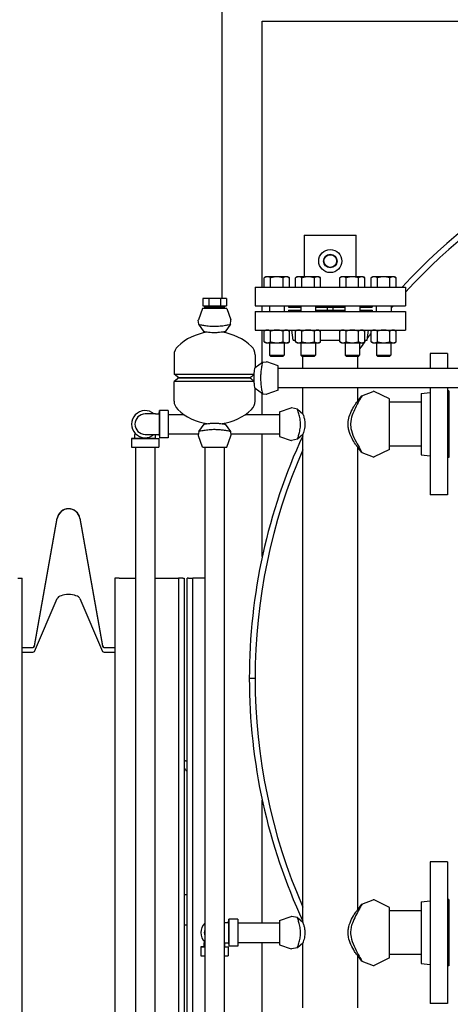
# Model space of a CAD drawing. Header units: inches. Extents: x 36 to 1719, y -84 to 1122.
# Tile 59 of 256: x 330 to 348, y 374 to 416. Entities that reach past the tile are written whole.
import ezdxf

# ---------------------------------------------------------------- set-up
doc = ezdxf.new("R2010")
doc.units = ezdxf.units.IN
doc.header["$LTSCALE"] = 48
doc.header["$MEASUREMENT"] = 0
doc.layers.add('Dimension (ANSI)', color=7, linetype='Continuous', lineweight=25)
doc.layers.add('Visible (ANSI)', color=7, linetype='Continuous', lineweight=30)
doc.styles.add('Note Text (ANSI)', font='tahoma.ttf')
doc.dimstyles.new('Architectural (ANSI)', dxfattribs={"dimscale": 48, "dimtxt": 0.125, "dimasz": 0.098425, "dimexe": 0.125, "dimexo": 0.0625, "dimgap": 0.031496, "dimtad": 0, "dimtih": 1, "dimtoh": 1, "dimdec": 4, "dimrnd": 1e-08, "dimzin": 3, "dimdsep": 46, "dimlunit": 4, "dimtxsty": 'Note Text (ANSI)', "dimcen": 0.09, "dimdle": 0.393701, "dimclrd": 256, "dimclre": 256, "dimclrt": 256, "dimadec": 0, "dimazin": 3, "dimtfac": 0.96, "dimtofl": 0, "dimtmove": 0, "dimatfit": 3, "dimfxl": 1, "dimfrac": 2, "dimtolj": 1, "dimtzin": 12, "dimlwd": -1, "dimlwe": -1, "dimarcsym": 0})

# ---------------------------------------------------------------- blocks, each defined once
blk = doc.blocks.new('*D14')
at = {"layer": 'Defpoints', "color": 0, "transparency": 16777216}
for p in [(247.914, 547.781), (114.211, 241.212), (343.663, 241.212)]:
    blk.add_point(p, dxfattribs=at)
at = {"layer": 'Dimension (ANSI)', "transparency": 16777216}
for p, q in [((244.914, 547.781), (108.211, 547.781)), ((114.211, 543.057), (114.211, 395.013)), ((114.211, 245.937), (114.211, 384.414)), ((340.663, 241.212), (108.211, 241.212))]:
    blk.add_line(p, q, dxfattribs=at)
for points in [[(113.424, 543.057), (114.999, 543.057), (114.211, 547.781)], [(113.424, 245.937), (114.999, 245.937), (114.211, 241.212)]]:
    blk.add_solid(points, dxfattribs=at)
at = {"layer": 'Dimension (ANSI)', "transparency": 16777216, "insert": (94.253, 393.501), "char_height": 6, "attachment_point": 1, "style": 'Note Text (ANSI)'}
blk.add_mtext('\\A1;25\'-6 9/16"', dxfattribs=at)

msp = doc.modelspace()

# ---------------------------------------------------------------- linework, layer by layer
at = {"layer": 'Visible (ANSI)'}
for p, q in [((338.4754, 418.17389), (338.4754, 404.41889)), ((340.2254, 404.91889), (340.2254, 416.42389)), ((340.2254, 416.42389), (395.64767, 416.42389)), ((342.0379, 407.16889), (342.0379, 405.36289)), ((342.0379, 407.16889), (342.2879, 407.16889)), ((342.2879, 407.16889), (344.0379, 407.16889)), ((344.0379, 407.16889), (344.2879, 407.16889)), ((344.2879, 405.36289), (344.2879, 407.16889)), ((340.38421, 405.36289), (340.31165, 405.321)), ((340.31165, 404.91889), (340.31165, 405.321)), ((340.44704, 405.36289), (340.38421, 405.36289)), ((340.85321, 405.36289), (340.44704, 405.36289)), ((340.58243, 404.91889), (340.58243, 405.321)), ((341.25937, 405.36289), (340.85321, 405.36289)), ((341.12398, 404.91889), (341.12398, 405.321)), ((341.32221, 405.36289), (341.25937, 405.36289)), ((341.32221, 405.36289), (341.39476, 405.321)), ((341.39476, 404.91889), (341.39476, 405.321)), ((341.7372, 405.36289), (341.66464, 405.321)), ((341.66464, 404.91889), (341.66464, 405.321)), ((341.80003, 405.36289), (341.7372, 405.36289)), ((342.2062, 405.36289), (341.80003, 405.36289)), ((341.93542, 404.91889), (341.93542, 405.321)), ((342.61236, 405.36289), (342.2062, 405.36289)), ((342.47697, 404.91889), (342.47697, 405.321)), ((342.6752, 405.36289), (342.61236, 405.36289)), ((342.6752, 405.36289), (342.74775, 405.321)), ((342.74775, 404.91889), (342.74775, 405.321)), ((343.65061, 405.36289), (343.57806, 405.321)), ((343.57806, 404.91889), (343.57806, 405.321)), ((343.71345, 405.36289), (343.65061, 405.36289)), ((344.11961, 405.36289), (343.71345, 405.36289)), ((343.84884, 404.91889), (343.84884, 405.321)), ((344.52578, 405.36289), (344.11961, 405.36289)), ((344.39039, 404.91889), (344.39039, 405.321)), ((344.58861, 405.36289), (344.52578, 405.36289)), ((344.58861, 405.36289), (344.66117, 405.321)), ((344.66117, 404.91889), (344.66117, 405.321)), ((345.0036, 405.36289), (344.93105, 405.321)), ((344.93105, 404.91889), (344.93105, 405.321)), ((345.06644, 405.36289), (345.0036, 405.36289)), ((345.4726, 405.36289), (345.06644, 405.36289)), ((345.20183, 404.91889), (345.20183, 405.321)), ((345.87877, 405.36289), (345.4726, 405.36289)), ((345.74338, 404.91889), (345.74338, 405.321)), ((345.9416, 405.36289), (345.87877, 405.36289)), ((345.9416, 405.36289), (346.01416, 405.321)), ((346.01416, 404.91889), (346.01416, 405.321)), ((339.9129, 404.91889), (339.9129, 404.10889)), ((339.9129, 404.91889), (346.4129, 404.91889)), ((346.4129, 404.91889), (346.4129, 404.10889)), ((337.65484, 404.41889), (337.65484, 404.10889)), ((337.90887, 404.41889), (337.65484, 404.41889)), ((337.90887, 404.41889), (337.90887, 404.10889)), ((338.41694, 404.41889), (337.90887, 404.41889)), ((338.41694, 404.41889), (338.41694, 404.10889)), ((338.67097, 404.41889), (338.41694, 404.41889)), ((338.67097, 404.41889), (338.67097, 404.10889)), ((337.6339, 403.98639), (337.46137, 403.49572)), ((338.6919, 403.98639), (337.6339, 403.98639)), ((337.65484, 404.10889), (337.90887, 404.10889)), ((337.73899, 404.10889), (337.73899, 404.06507)), ((337.74145, 403.98639), (337.73899, 404.06507)), ((337.73899, 404.06507), (338.58682, 404.06507)), ((337.90887, 404.10889), (338.41694, 404.10889)), ((338.41694, 404.10889), (338.67097, 404.10889)), ((338.58436, 403.98639), (338.58682, 404.06507)), ((338.58682, 404.10889), (338.58682, 404.06507)), ((338.6919, 403.98639), (338.86444, 403.49572)), ((339.9129, 404.10889), (346.4129, 404.10889)), ((339.9129, 403.86389), (339.9129, 403.05389)), ((339.9129, 403.86389), (346.4129, 403.86389)), ((340.2254, 403.86389), (340.2254, 404.10889)), ((340.53221, 404.10889), (340.53221, 403.86389)), ((341.17421, 404.10889), (341.17421, 403.86389)), ((341.3529, 404.10889), (341.3529, 404.04889)), ((341.3529, 404.04889), (341.8852, 404.04889)), ((341.3529, 403.92389), (341.3529, 403.86389)), ((341.3529, 403.92389), (341.8852, 403.92389)), ((341.8852, 404.10889), (341.8852, 403.86389)), ((342.5272, 404.10889), (342.5272, 403.86389)), ((342.5272, 404.04889), (343.79861, 404.04889)), ((342.5272, 403.92389), (343.79861, 403.92389)), ((343.0379, 403.92389), (343.0379, 404.04889)), ((343.2879, 403.92389), (343.2879, 404.04889)), ((343.79861, 404.10889), (343.79861, 403.86389)), ((344.44061, 404.10889), (344.44061, 403.86389)), ((344.44061, 404.04889), (344.9729, 404.04889)), ((344.44061, 403.92389), (344.9729, 403.92389)), ((344.9729, 404.10889), (344.9729, 404.04889)), ((344.9729, 403.92389), (344.9729, 403.86389)), ((345.1516, 404.10889), (345.1516, 403.86389)), ((345.7936, 404.10889), (345.7936, 403.86389)), ((346.4129, 403.86389), (346.4129, 403.05389)), ((337.47815, 403.30661), (337.45993, 403.48351)), ((338.84766, 403.30661), (338.86588, 403.48351)), ((337.70978, 402.98639), (337.47815, 403.30661)), ((338.84766, 403.30661), (338.61603, 402.98639)), ((339.9129, 403.05389), (346.4129, 403.05389)), ((340.2254, 401.66557), (340.2254, 403.05389)), ((340.38421, 403.05389), (340.31165, 403.012)), ((340.31165, 402.54878), (340.31165, 403.012)), ((340.58243, 402.54878), (340.58243, 403.012)), ((341.12398, 402.54878), (341.12398, 403.012)), ((341.32221, 403.05389), (341.39476, 403.012)), ((341.39476, 402.54878), (341.39476, 403.012)), ((341.56193, 402.61389), (341.5079, 403.05389)), ((341.7372, 403.05389), (341.66464, 403.012)), ((341.66464, 402.54878), (341.66464, 403.012)), ((341.93542, 402.54878), (341.93542, 403.012)), ((342.47697, 402.54878), (342.47697, 403.012)), ((342.6752, 403.05389), (342.74775, 403.012)), ((342.74775, 402.54878), (342.74775, 403.012)), ((343.65061, 403.05389), (343.57806, 403.012)), ((343.57806, 402.54878), (343.57806, 403.012)), ((343.84884, 402.54878), (343.84884, 403.012)), ((344.39039, 402.54878), (344.39039, 403.012)), ((344.58861, 403.05389), (344.66117, 403.012)), ((344.66117, 402.54878), (344.66117, 403.012)), ((344.76388, 402.61389), (344.8179, 403.05389)), ((345.0036, 403.05389), (344.93105, 403.012)), ((344.93105, 402.54878), (344.93105, 403.012)), ((345.20183, 402.54878), (345.20183, 403.012)), ((345.74338, 402.54878), (345.74338, 403.012)), ((345.9416, 403.05389), (346.01416, 403.012)), ((346.01416, 402.54878), (346.01416, 403.012)), ((341.56193, 402.61389), (341.66464, 402.61389)), ((342.74775, 402.61389), (343.57806, 402.61389)), ((344.66117, 402.61389), (344.76388, 402.61389)), ((340.38421, 402.50689), (340.31165, 402.54878)), ((340.38421, 402.50689), (340.44704, 402.50689)), ((340.44704, 402.50689), (340.85321, 402.50689)), ((340.54071, 402.50689), (340.54071, 401.97299)), ((340.85321, 402.50689), (341.25937, 402.50689)), ((341.16571, 402.50689), (341.16571, 401.97299)), ((341.25937, 402.50689), (341.32221, 402.50689)), ((341.32221, 402.50689), (341.39476, 402.54878)), ((341.7372, 402.50689), (341.66464, 402.54878)), ((341.7372, 402.50689), (341.80003, 402.50689)), ((341.80003, 402.50689), (342.2062, 402.50689)), ((341.8937, 402.50689), (341.8937, 401.97299)), ((342.2062, 402.50689), (342.61236, 402.50689)), ((342.5187, 402.50689), (342.5187, 401.97299)), ((342.61236, 402.50689), (342.6752, 402.50689)), ((342.6752, 402.50689), (342.74775, 402.54878)), ((343.65061, 402.50689), (343.57806, 402.54878)), ((343.65061, 402.50689), (343.71345, 402.50689)), ((343.71345, 402.50689), (344.11961, 402.50689)), ((343.80711, 402.50689), (343.80711, 401.97299)), ((344.11961, 402.50689), (344.52578, 402.50689)), ((344.43211, 402.50689), (344.43211, 401.97299)), ((344.52578, 402.50689), (344.58861, 402.50689)), ((344.58861, 402.50689), (344.66117, 402.54878)), ((345.0036, 402.50689), (344.93105, 402.54878)), ((345.0036, 402.50689), (345.06644, 402.50689)), ((345.06644, 402.50689), (345.4726, 402.50689)), ((345.1601, 402.50689), (345.1601, 401.97299)), ((345.4726, 402.50689), (345.87877, 402.50689)), ((345.7851, 402.50689), (345.7851, 401.97299)), ((345.87877, 402.50689), (345.9416, 402.50689)), ((345.9416, 402.50689), (346.01416, 402.54878)), ((336.4129, 401.98699), (336.4129, 401.14446)), ((339.9129, 401.98699), (339.9129, 401.43952)), ((340.59647, 401.91889), (340.54071, 401.97299)), ((340.54071, 401.97299), (341.16571, 401.97299)), ((341.10994, 401.91889), (340.59647, 401.91889)), ((341.10994, 401.91889), (341.16571, 401.97299)), ((341.94946, 401.91889), (341.8937, 401.97299)), ((341.8937, 401.97299), (342.5187, 401.97299)), ((342.46293, 401.91889), (341.94946, 401.91889)), ((341.9754, 401.40639), (341.9754, 401.91889)), ((342.46293, 401.91889), (342.5187, 401.97299)), ((343.86288, 401.91889), (343.80711, 401.97299)), ((343.80711, 401.97299), (344.43211, 401.97299)), ((344.37634, 401.91889), (343.86288, 401.91889)), ((344.3504, 401.40639), (344.3504, 401.91889)), ((344.37634, 401.91889), (344.43211, 401.97299)), ((345.21587, 401.91889), (345.1601, 401.97299)), ((345.1601, 401.97299), (345.7851, 401.97299)), ((345.72933, 401.91889), (345.21587, 401.91889)), ((345.72933, 401.91889), (345.7851, 401.97299)), ((348.2279, 402.04639), (347.4779, 402.04639)), ((347.4779, 402.04639), (347.4779, 401.40639)), ((348.2279, 402.04639), (348.2279, 401.40639)), ((339.9129, 401.43952), (340.23312, 401.67115)), ((340.23312, 401.67115), (340.41002, 401.68937)), ((340.9129, 401.51539), (340.42223, 401.68792)), ((340.9129, 400.45739), (340.9129, 401.51539)), ((340.9129, 401.40639), (362.64117, 401.40639)), ((336.6189, 400.98639), (336.4129, 401.14446)), ((336.4129, 401.14446), (339.87379, 401.14446)), ((336.6189, 400.98639), (336.4129, 400.82832)), ((336.6189, 400.98639), (339.67526, 400.98639)), ((339.67526, 400.98639), (336.6189, 400.98639)), ((339.87379, 400.82832), (336.4129, 400.82832)), ((336.4129, 399.9858), (336.4129, 400.82832)), ((339.9129, 399.9858), (339.9129, 400.53327)), ((340.23312, 400.30164), (339.9129, 400.53327)), ((340.9129, 400.45739), (340.42223, 400.28486)), ((340.9129, 400.56639), (362.64117, 400.56639)), ((341.9754, 399.43952), (341.9754, 400.56639)), ((344.3504, 399.98703), (344.3504, 400.56639)), ((347.4779, 400.56639), (347.4779, 395.92639)), ((348.2279, 400.56639), (348.2279, 395.92639)), ((340.2254, 399.40639), (340.2254, 400.30722)), ((340.23312, 400.30164), (340.41002, 400.28341)), ((344.3793, 400.02247), (344.53433, 400.21603)), ((344.53433, 400.21603), (345.01724, 400.40438)), ((345.7254, 400.08139), (345.06271, 400.40257)), ((345.7254, 397.89139), (345.7254, 400.08139)), ((347.0979, 400.31473), (347.4779, 400.36139)), ((347.0979, 400.31473), (347.0979, 397.65805)), ((348.2879, 400.42639), (348.2279, 400.42639)), ((348.2879, 400.42639), (348.2879, 397.54639)), ((340.9754, 399.51539), (341.46607, 399.68792)), ((341.74015, 399.64074), (341.48055, 399.68904)), ((341.74015, 399.64074), (341.9754, 399.43952)), ((347.0979, 399.93639), (345.7254, 399.93639)), ((335.6059, 399.42939), (335.1629, 399.42939)), ((335.6059, 399.42939), (335.7689, 399.42939)), ((335.7689, 399.42939), (335.7829, 399.57489)), ((335.7689, 399.42939), (335.7689, 398.54339)), ((336.1629, 399.57489), (335.7829, 399.57489)), ((335.7829, 399.57489), (335.7829, 398.39789)), ((336.1629, 399.57489), (336.1629, 398.39789)), ((336.1629, 399.40639), (336.83346, 399.40639)), ((339.49234, 399.40639), (340.9754, 399.40639)), ((340.9754, 399.51539), (340.9754, 398.45739)), ((337.47815, 398.66618), (337.70978, 398.98639)), ((338.61603, 398.98639), (338.84766, 398.66618)), ((334.7199, 398.38039), (334.5744, 398.36639)), ((334.5744, 398.36639), (334.5744, 397.98639)), ((334.5744, 398.36639), (335.7514, 398.36639)), ((334.7199, 398.59899), (334.7199, 398.54339)), ((334.7199, 398.38039), (334.7199, 398.54339)), ((334.7199, 398.38039), (335.6059, 398.38039)), ((335.1629, 398.54339), (335.6059, 398.54339)), ((335.6059, 398.54339), (335.7689, 398.54339)), ((335.6059, 398.38039), (335.6059, 398.54339)), ((335.6059, 398.38039), (335.7514, 398.36639)), ((335.7514, 398.36639), (335.7514, 397.98639)), ((335.7689, 398.54339), (335.7829, 398.39789)), ((336.1629, 398.39789), (335.7829, 398.39789)), ((336.1629, 398.56639), (337.46787, 398.56639)), ((337.47815, 398.66618), (337.45993, 398.48927)), ((337.6339, 397.98639), (337.46137, 398.47706)), ((338.6919, 397.98639), (338.86444, 398.47706)), ((338.84766, 398.66618), (338.86588, 398.48927)), ((338.85794, 398.56639), (340.9754, 398.56639)), ((340.2254, 393.25978), (340.2254, 398.56639)), ((340.9754, 398.45739), (341.46607, 398.28486)), ((341.74015, 398.33205), (341.48055, 398.28374)), ((341.9754, 398.53327), (341.74015, 398.33205)), ((341.9754, 377.43952), (341.9754, 398.53327)), ((334.5744, 397.98639), (335.7514, 397.98639)), ((334.7429, 397.98639), (334.7429, 334.98639)), ((335.5829, 397.98639), (335.5829, 334.98639)), ((337.6339, 397.98639), (338.6919, 397.98639)), ((337.7429, 397.98639), (337.7429, 365.80389)), ((338.5829, 397.98639), (338.5829, 365.80389)), ((344.3504, 377.98703), (344.3504, 397.98575)), ((344.53433, 397.75675), (344.3793, 397.95031)), ((345.7254, 397.89139), (345.06271, 397.57021)), ((347.0979, 398.03639), (345.7254, 398.03639)), ((344.53433, 397.75675), (345.01724, 397.5684)), ((347.0979, 397.65805), (347.4779, 397.61139)), ((348.2879, 397.54639), (348.2279, 397.54639)), ((348.2279, 395.92639), (347.4779, 395.92639)), ((330.38427, 389.39468), (331.358, 394.91697)), ((332.34281, 394.91697), (333.31654, 389.39468)), ((330.38427, 389.38273), (331.358, 394.90502)), ((332.34281, 394.90502), (333.31654, 389.38273)), ((329.6604, 392.33014), (329.8504, 392.33014)), ((329.8504, 330.61139), (329.8504, 392.33014)), ((333.8504, 392.33014), (333.8504, 332.98639)), ((334.0404, 392.33014), (333.8504, 392.33014)), ((334.0404, 392.33014), (334.7429, 392.33014)), ((335.5829, 392.33014), (336.2204, 392.33014)), ((336.2204, 392.33014), (336.6004, 392.33014)), ((336.6004, 392.33014), (336.6004, 335.88139)), ((336.7904, 392.33014), (336.6004, 392.33014)), ((336.7904, 392.33014), (336.8504, 392.33014)), ((336.8504, 392.33014), (336.8504, 335.88139)), ((337.0354, 392.33014), (336.9754, 392.33014)), ((336.9754, 335.88139), (336.9754, 392.33014)), ((337.0354, 392.33014), (337.2254, 392.33014)), ((337.2254, 335.88139), (337.2254, 392.33014)), ((337.6054, 392.33014), (337.2254, 392.33014)), ((337.7429, 392.33014), (337.6054, 392.33014)), ((330.38427, 389.15492), (331.358, 391.44233)), ((332.34281, 391.44233), (333.31654, 389.15492)), ((329.8504, 389.33014), (330.30736, 389.33014)), ((329.8504, 389.31819), (330.30736, 389.31819)), ((329.8504, 389.12819), (330.30736, 389.12819)), ((333.39345, 389.33014), (333.8504, 389.33014)), ((333.39345, 389.31819), (333.8504, 389.31819)), ((333.39345, 389.12819), (333.8504, 389.12819)), ((339.9129, 387.98689), (339.6629, 387.98689)), ((339.9129, 387.98589), (339.6629, 387.98589)), ((336.90309, 384.42539), (336.9754, 384.42539)), ((340.2254, 377.40639), (340.2254, 382.71301)), ((348.2279, 380.04639), (347.4779, 380.04639)), ((347.4779, 380.04639), (347.4779, 373.92639)), ((348.2279, 380.04639), (348.2279, 373.92639)), ((336.8504, 378.64389), (336.9754, 378.64389)), ((344.53433, 378.21603), (345.01724, 378.40438)), ((345.7254, 378.08139), (345.06271, 378.40257)), ((347.0979, 378.31473), (347.4779, 378.36139)), ((347.0979, 378.31473), (347.0979, 375.65805)), ((348.2879, 378.42639), (348.2279, 378.42639)), ((348.2879, 378.42639), (348.2879, 375.54639)), ((344.3793, 378.02247), (344.53433, 378.21603)), ((345.7254, 375.89139), (345.7254, 378.08139)), ((347.0979, 377.93639), (345.7254, 377.93639)), ((338.7689, 377.42939), (338.7829, 377.57489)), ((339.1629, 377.57489), (338.7829, 377.57489)), ((338.7829, 377.57489), (338.7829, 376.39789)), ((339.1629, 377.57489), (339.1629, 376.39789)), ((340.9754, 377.51539), (341.46607, 377.68792)), ((340.9754, 377.51539), (340.9754, 376.45739)), ((341.74015, 377.64074), (341.48055, 377.68904)), ((341.74015, 377.64074), (341.9754, 377.43952)), ((336.8504, 377.32889), (336.9754, 377.32889)), ((338.6059, 377.42939), (338.5829, 377.42939)), ((338.6059, 377.42939), (338.7689, 377.42939)), ((338.7689, 377.42939), (338.7689, 376.54339)), ((339.1629, 377.40639), (340.9754, 377.40639)), ((337.7199, 376.59899), (337.7199, 376.54339)), ((337.7199, 376.38039), (337.5744, 376.36639)), ((337.5744, 376.36639), (337.5744, 375.98639)), ((337.5744, 376.36639), (337.7429, 376.36639)), ((337.7199, 376.38039), (337.7199, 376.54339)), ((337.7199, 376.38039), (337.7429, 376.38039)), ((338.5829, 376.54339), (338.6059, 376.54339)), ((338.5829, 376.38039), (338.6059, 376.38039)), ((338.5829, 376.36639), (338.7514, 376.36639)), ((338.6059, 376.54339), (338.7689, 376.54339)), ((338.6059, 376.38039), (338.6059, 376.54339)), ((338.6059, 376.38039), (338.7514, 376.36639)), ((338.7514, 376.36639), (338.7514, 375.98639)), ((338.7689, 376.54339), (338.7829, 376.39789)), ((339.1629, 376.39789), (338.7829, 376.39789)), ((339.1629, 376.56639), (340.9754, 376.56639)), ((340.2254, 352.73639), (340.2254, 376.56639)), ((340.9754, 376.45739), (341.46607, 376.28486)), ((341.74015, 376.33205), (341.48055, 376.28374)), ((341.9754, 376.53327), (341.74015, 376.33205)), ((341.9754, 373.73639), (341.9754, 376.53327)), ((337.5744, 375.98639), (337.7429, 375.98639)), ((338.5829, 375.98639), (338.7514, 375.98639)), ((344.3504, 373.73639), (344.3504, 375.98575)), ((344.53433, 375.75675), (344.3793, 375.95031)), ((344.53433, 375.75675), (345.01724, 375.5684)), ((345.7254, 375.89139), (345.06271, 375.57021)), ((347.0979, 376.03639), (345.7254, 376.03639)), ((347.0979, 375.65805), (347.4779, 375.61139)), ((348.2879, 375.54639), (348.2279, 375.54639)), ((348.2279, 373.92639), (347.4779, 373.92639))]:
    msp.add_line(p, q, dxfattribs=at)
for radius in [0.5, 0.29147, 0.2805, 0.2735]:
    msp.add_circle((343.1629, 406.04389), radius, dxfattribs=at)
for centre, radius, start, end in [((364.6629, 387.98639), 25, 98.03356, 137.366986), ((364.6629, 387.98639), 25, 98.03356, 137.366986), ((364.6629, 387.98639), 24.75, 98.707967, 137.508176), ((364.6629, 387.98639), 24.75, 139.351693, 139.675882), ((337.4879, 403.48639), 0.02812, 160.626996, 185.880536), ((338.8379, 403.48639), 0.02812, 354.119464, 19.373004), ((338.1629, 400.67233), 2.31406, 97.966048, 133.555837), ((338.1629, 400.67233), 2.31406, 46.444163, 82.033952), ((364.6629, 387.98639), 24.75, 143.771279, 143.915669), ((364.6629, 387.98639), 24.75, 142.86798, 143.462606), ((336.9129, 401.98699), 0.5, 133.555837, 180), ((339.4129, 401.98699), 0.5, 0, 46.444163), ((364.6629, 387.98639), 24.75, 143.988515, 144.825933), ((340.4129, 401.66139), 0.02812, 70.626996, 95.880536), ((340.4129, 400.31139), 0.02812, 264.119464, 289.373004), ((345.0379, 400.35139), 0.05688, 64.142453, 111.307286), ((336.9129, 399.9858), 0.5, 180, 226.444163), ((338.1629, 401.30045), 2.31406, 226.444163, 262.033952), ((338.1629, 401.30045), 2.31406, 277.966048, 313.555837), ((339.4129, 399.9858), 0.5, 313.555837, 0), ((341.4754, 399.66139), 0.02813, 79.459068, 109.373004), ((335.1629, 398.98639), 0.5885, 48.830136, 311.169864), ((335.1629, 398.98639), 0.443, 90, 270), ((337.4879, 398.48639), 0.02812, 174.119464, 199.373004), ((338.8379, 398.48639), 0.02812, 340.626996, 5.880536), ((364.6629, 387.98639), 25, 155.162124, 179.998854), ((364.6629, 387.98639), 25, 155.162124, 179.998854), ((341.4754, 398.31139), 0.02813, 250.626996, 280.540932), ((364.6629, 387.98639), 24.75, 156.443536, 203.556464), ((345.0379, 397.62139), 0.05688, 248.692714, 295.857547), ((331.8504, 394.83014), 0.5, 10, 170), ((331.8504, 394.81819), 0.5, 10, 170), ((330.30736, 389.40824), 0.0781, 270, 350), ((330.30736, 389.39629), 0.0781, 270, 350), ((333.39345, 389.40824), 0.0781, 190, 270), ((333.39345, 389.39629), 0.0781, 190, 270), ((364.6629, 387.98639), 25, 179.998854, 180.001146), ((364.6629, 387.98639), 25, 180.001146, 204.837876), ((364.6629, 387.98639), 25, 180.001146, 204.837876), ((336.90309, 384.36289), 0.0625, 90, 147.462948), ((337.14027, 384.25039), 0.325, 206.88953, 239.518189), ((345.0379, 378.35139), 0.05688, 64.142453, 111.307286), ((341.4754, 377.66139), 0.02813, 79.459068, 109.373004), ((338.1629, 376.98639), 0.5885, 135.53503, 224.46497), ((338.1629, 376.98639), 0.443, 161.456281, 198.543719), ((341.4754, 376.31139), 0.02813, 250.626996, 280.540932), ((345.0379, 375.62139), 0.05688, 248.692714, 295.857547)]:
    msp.add_arc(centre, radius, start, end, dxfattribs=at)
for centre, major_axis, start_param, end_param in [((331.8504, 391.40637), (0.5, 0), 0.17453293, 2.96705973), ((330.30736, 389.16054), (-0.0781, 0), 1.57079633, 2.96705973), ((333.39345, 389.16054), (-0.0781, 0), 0.17453293, 1.57079633)]:
    msp.add_ellipse(centre, major_axis=major_axis, ratio=0.41421356, start_param=start_param, end_param=end_param, dxfattribs=at)
for points in [[(340.44704, 405.36289), (340.38421, 405.36289), (340.31165, 405.321)], [(340.58243, 405.321), (340.50987, 405.36289), (340.44704, 405.36289)], [(340.85321, 405.36289), (340.72754, 405.36289), (340.58243, 405.321)], [(341.12398, 405.321), (340.97887, 405.36289), (340.85321, 405.36289)], [(341.25937, 405.36289), (341.19654, 405.36289), (341.12398, 405.321)], [(341.39476, 405.321), (341.32221, 405.36289), (341.25937, 405.36289)], [(341.80003, 405.36289), (341.7372, 405.36289), (341.66464, 405.321)], [(341.93542, 405.321), (341.86286, 405.36289), (341.80003, 405.36289)], [(342.2062, 405.36289), (342.08053, 405.36289), (341.93542, 405.321)], [(342.47697, 405.321), (342.33186, 405.36289), (342.2062, 405.36289)], [(342.61236, 405.36289), (342.54953, 405.36289), (342.47697, 405.321)], [(342.74775, 405.321), (342.6752, 405.36289), (342.61236, 405.36289)], [(343.71345, 405.36289), (343.65061, 405.36289), (343.57806, 405.321)], [(343.84884, 405.321), (343.77628, 405.36289), (343.71345, 405.36289)], [(344.11961, 405.36289), (343.99394, 405.36289), (343.84884, 405.321)], [(344.39039, 405.321), (344.24528, 405.36289), (344.11961, 405.36289)], [(344.52578, 405.36289), (344.46294, 405.36289), (344.39039, 405.321)], [(344.66117, 405.321), (344.58861, 405.36289), (344.52578, 405.36289)], [(345.06644, 405.36289), (345.0036, 405.36289), (344.93105, 405.321)], [(345.20183, 405.321), (345.12927, 405.36289), (345.06644, 405.36289)], [(345.4726, 405.36289), (345.34693, 405.36289), (345.20183, 405.321)], [(345.74338, 405.321), (345.59827, 405.36289), (345.4726, 405.36289)], [(345.87877, 405.36289), (345.81593, 405.36289), (345.74338, 405.321)], [(346.01416, 405.321), (345.9416, 405.36289), (345.87877, 405.36289)], [(340.44704, 403.05389), (340.38421, 403.05389), (340.31165, 403.012)], [(340.58243, 403.012), (340.50987, 403.05389), (340.44704, 403.05389)], [(340.85321, 403.05389), (340.72754, 403.05389), (340.58243, 403.012)], [(341.12398, 403.012), (340.97887, 403.05389), (340.85321, 403.05389)], [(341.25937, 403.05389), (341.19654, 403.05389), (341.12398, 403.012)], [(341.39476, 403.012), (341.32221, 403.05389), (341.25937, 403.05389)], [(341.80003, 403.05389), (341.7372, 403.05389), (341.66464, 403.012)], [(341.93542, 403.012), (341.86286, 403.05389), (341.80003, 403.05389)], [(342.2062, 403.05389), (342.08053, 403.05389), (341.93542, 403.012)], [(342.47697, 403.012), (342.33186, 403.05389), (342.2062, 403.05389)], [(342.61236, 403.05389), (342.54953, 403.05389), (342.47697, 403.012)], [(342.74775, 403.012), (342.6752, 403.05389), (342.61236, 403.05389)], [(343.71345, 403.05389), (343.65061, 403.05389), (343.57806, 403.012)], [(343.84884, 403.012), (343.77628, 403.05389), (343.71345, 403.05389)], [(344.11961, 403.05389), (343.99394, 403.05389), (343.84884, 403.012)], [(344.39039, 403.012), (344.24528, 403.05389), (344.11961, 403.05389)], [(344.52578, 403.05389), (344.46294, 403.05389), (344.39039, 403.012)], [(344.66117, 403.012), (344.58861, 403.05389), (344.52578, 403.05389)], [(345.06644, 403.05389), (345.0036, 403.05389), (344.93105, 403.012)], [(345.20183, 403.012), (345.12927, 403.05389), (345.06644, 403.05389)], [(345.4726, 403.05389), (345.34693, 403.05389), (345.20183, 403.012)], [(345.74338, 403.012), (345.59827, 403.05389), (345.4726, 403.05389)], [(345.87877, 403.05389), (345.81593, 403.05389), (345.74338, 403.012)], [(346.01416, 403.012), (345.9416, 403.05389), (345.87877, 403.05389)], [(340.31165, 402.54878), (340.38421, 402.50689), (340.44704, 402.50689)], [(340.44704, 402.50689), (340.50987, 402.50689), (340.58243, 402.54878)], [(340.58243, 402.54878), (340.72754, 402.50689), (340.85321, 402.50689)], [(340.85321, 402.50689), (340.97887, 402.50689), (341.12398, 402.54878)], [(341.12398, 402.54878), (341.19654, 402.50689), (341.25937, 402.50689)], [(341.25937, 402.50689), (341.32221, 402.50689), (341.39476, 402.54878)], [(341.66464, 402.54878), (341.7372, 402.50689), (341.80003, 402.50689)], [(341.80003, 402.50689), (341.86286, 402.50689), (341.93542, 402.54878)], [(341.93542, 402.54878), (342.08053, 402.50689), (342.2062, 402.50689)], [(342.2062, 402.50689), (342.33186, 402.50689), (342.47697, 402.54878)], [(342.47697, 402.54878), (342.54953, 402.50689), (342.61236, 402.50689)], [(342.61236, 402.50689), (342.6752, 402.50689), (342.74775, 402.54878)], [(343.57806, 402.54878), (343.65061, 402.50689), (343.71345, 402.50689)], [(343.71345, 402.50689), (343.77628, 402.50689), (343.84884, 402.54878)], [(343.84884, 402.54878), (343.99394, 402.50689), (344.11961, 402.50689)], [(344.11961, 402.50689), (344.24528, 402.50689), (344.39039, 402.54878)], [(344.39039, 402.54878), (344.46294, 402.50689), (344.52578, 402.50689)], [(344.52578, 402.50689), (344.58861, 402.50689), (344.66117, 402.54878)], [(344.93105, 402.54878), (345.0036, 402.50689), (345.06644, 402.50689)], [(345.06644, 402.50689), (345.12927, 402.50689), (345.20183, 402.54878)], [(345.20183, 402.54878), (345.34693, 402.50689), (345.4726, 402.50689)], [(345.4726, 402.50689), (345.59827, 402.50689), (345.74338, 402.54878)], [(345.74338, 402.54878), (345.81593, 402.50689), (345.87877, 402.50689)], [(345.87877, 402.50689), (345.9416, 402.50689), (346.01416, 402.54878)]]:
    msp.add_rational_spline(points, [1, 1.0379548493, 1], degree=2, dxfattribs=at)
for points, knots in [([(337.47814, 403.30659), (337.47815, 403.3066), (337.48022, 403.30613), (337.49601, 403.30254), (337.52361, 403.29623), (337.60612, 403.27929), (337.65951, 403.26896), (337.75724, 403.25354), (337.79438, 403.24825), (337.9093, 403.23442), (337.99207, 403.22757), (338.16431, 403.22213), (338.25188, 403.22368), (338.42465, 403.23477), (338.50753, 403.24454), (338.65154, 403.26618), (338.7118, 403.27771), (338.80085, 403.29592), (338.82966, 403.30251), (338.84562, 403.30614), (338.84766, 403.3066), (338.84766, 403.30659)], [2.80120541, 2.80120541, 2.80120541, 2.80120541, 3.03438549, 3.03438549, 3.68470574, 3.68470574, 4.31620452, 4.31620452, 4.65922569, 4.65922569, 5.31793474, 5.31793474, 5.98211584, 5.98211584, 6.68001819, 6.68001819, 7.36987131, 7.36987131, 8.03958684, 8.03958684, 8.27067117, 8.27067117, 8.27067117, 8.27067117]), ([(338.61603, 402.98639), (338.61603, 402.98639), (338.60899, 402.98495), (338.57758, 402.97899), (338.54973, 402.97388), (338.47493, 402.96257), (338.42883, 402.95653), (338.32535, 402.94702), (338.26945, 402.94362), (338.15421, 402.94121), (338.09633, 402.9422), (337.98847, 402.94786), (337.93936, 402.95225), (337.85084, 402.96244), (337.81265, 402.96815), (337.74955, 402.97857), (337.72739, 402.98292), (337.71214, 402.98592), (337.70978, 402.98639), (337.70978, 402.98639)], [0, 0, 0, 0, 0.37173145, 0.37173145, 0.8320019, 0.8320019, 1.29104799, 1.29104799, 1.73574961, 1.73574961, 2.17593599, 2.17593599, 2.59305504, 2.59305504, 3.02458236, 3.02458236, 3.50526286, 3.50526286, 3.72053462, 3.72053462, 3.72053462, 3.72053462]), ([(339.86842, 400.98639), (339.86842, 400.99954), (339.86853, 401.0127), (339.86974, 401.08393), (339.87294, 401.14022), (339.88176, 401.24004), (339.8871, 401.28321), (339.89821, 401.36034), (339.90377, 401.39153), (339.91072, 401.42881), (339.9126, 401.43798), (339.91289, 401.43946), (339.9129, 401.43952), (339.9129, 401.43952)], [5.5811994, 5.5811994, 5.5811994, 5.5811994, 5.6819407, 5.6819407, 6.1268468, 6.1268468, 6.54396476, 6.54396476, 7.01498724, 7.01498724, 7.40697851, 7.40697851, 7.44096537, 7.44096537, 7.44096537, 7.44096537]), ([(340.2331, 401.67115), (340.2331, 401.67115), (340.23161, 401.66462), (340.22419, 401.63143), (340.21635, 401.59608), (340.1976, 401.49995), (340.18691, 401.44029), (340.16973, 401.31729), (340.16294, 401.25772), (340.15353, 401.13578), (340.15075, 401.07441), (340.15016, 401.01233), (340.15007, 401.00369), (340.15003, 400.99504), (340.15003, 400.98639)], [8.27067117, 8.27067117, 8.27067117, 8.27067117, 8.6842795, 8.6842795, 9.32724605, 9.32724605, 9.96088165, 9.96088165, 10.4645359, 10.4645359, 10.93791123, 10.93791123, 10.93791123, 11.00385261, 11.00385261, 11.00385261, 11.00385261]), ([(339.67526, 400.98639), (339.70117, 401.00587), (339.72754, 401.02542), (339.79435, 401.07442), (339.8347, 401.10348), (339.8729, 401.13068)], [0.329698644, 0.329698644, 0.329698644, 0.329698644, 0.561349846, 0.561349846, 0.918626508, 0.918626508, 0.918626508, 0.918626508]), ([(339.8729, 400.8421), (339.8347, 400.8693), (339.79435, 400.89837), (339.72754, 400.94736), (339.70117, 400.96691), (339.67526, 400.98639)], [2.994103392, 2.994103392, 2.994103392, 2.994103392, 3.351380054, 3.351380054, 3.583031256, 3.583031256, 3.583031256, 3.583031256]), ([(339.9129, 400.53327), (339.9129, 400.53327), (339.91276, 400.534), (339.91126, 400.5415), (339.90755, 400.55981), (339.89747, 400.6182), (339.89146, 400.65613), (339.88027, 400.7474), (339.87525, 400.79951), (339.8697, 400.89818), (339.86842, 400.94217), (339.86842, 400.98639)], [3.72053462, 3.72053462, 3.72053462, 3.72053462, 3.84066866, 3.84066866, 4.33314159, 4.33314159, 4.79211434, 4.79211434, 5.24233031, 5.24233031, 5.5811994, 5.5811994, 5.5811994, 5.5811994]), ([(340.15003, 400.98639), (340.15003, 400.95167), (340.15071, 400.917), (340.15547, 400.79328), (340.16337, 400.70768), (340.18342, 400.55292), (340.19529, 400.4852), (340.21569, 400.37962), (340.22407, 400.34187), (340.23163, 400.30806), (340.2331, 400.30163), (340.2331, 400.30163)], [0.06594138, 0.06594138, 0.06594138, 0.06594138, 0.33076154, 0.33076154, 1.02005038, 1.02005038, 1.71563216, 1.71563216, 2.39096544, 2.39096544, 2.80120541, 2.80120541, 2.80120541, 2.80120541]), ([(344.53433, 400.21603), (344.53433, 400.21603), (344.53417, 400.21575), (344.53116, 400.21054), (344.51761, 400.18717), (344.47286, 400.10898), (344.43967, 400.05057), (344.35507, 399.89755), (344.30123, 399.7977), (344.19661, 399.58553), (344.14841, 399.47736), (344.07627, 399.2706), (344.04079, 399.14014), (344.03849, 398.92743), (344.046, 398.83118), (344.11273, 398.57751), (344.17031, 398.44455), (344.29238, 398.18993), (344.35484, 398.07556), (344.4492, 397.90506), (344.48334, 397.84543), (344.52504, 397.77274), (344.53433, 397.75675), (344.53433, 397.75675)], [2.86473753, 2.86473753, 2.86473753, 2.86473753, 2.93428615, 2.93428615, 3.51202899, 3.51202899, 4.18861147, 4.18861147, 5.06266659, 5.06266659, 5.9640161, 5.9640161, 6.87036918, 6.87036918, 7.30686506, 7.30686506, 7.83155622, 7.83155622, 8.4103215, 8.4103215, 8.92074922, 8.92074922, 9.38040249, 9.38040249, 9.38040249, 9.38040249]), ([(344.3379, 399.97209), (344.35075, 399.98732), (344.36112, 399.99998), (344.37472, 400.01673), (344.37851, 400.02148), (344.37923, 400.02238), (344.37926, 400.02242), (344.37929, 400.02246), (344.3793, 400.02247), (344.3793, 400.02247), (344.3793, 400.02247), (344.3793, 400.02247), (344.3793, 400.02247), (344.3793, 400.02247), (344.3793, 400.02247), (344.3793, 400.02247)], [0, 0, 0, 0, 0.232023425, 0.232023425, 0.450431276, 0.450431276, 0.463254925, 0.463254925, 0.472872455, 0.472872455, 0.474675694, 0.474675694, 0.474854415, 0.474854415, 0.474876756, 0.474876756, 0.474876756, 0.474876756]), ([(344.35039, 399.98701), (344.35757, 399.99566), (344.36356, 400.00299), (344.37472, 400.01673), (344.37851, 400.02148), (344.37926, 400.02242), (344.37926, 400.02242), (344.3793, 400.02247)], [0.080850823, 0.080850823, 0.080850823, 0.080850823, 0.232023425, 0.232023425, 0.450431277, 0.450431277, 0.474887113, 0.474887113, 0.474887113, 0.474887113]), ([(341.74015, 398.33204), (341.74016, 398.33204), (341.74339, 398.34091), (341.75722, 398.37995), (341.76923, 398.4142), (341.79831, 398.50502), (341.81536, 398.56165), (341.84803, 398.69506), (341.86315, 398.7727), (341.87873, 398.93127), (341.87974, 399.00961), (341.86746, 399.17235), (341.85299, 399.25375), (341.81859, 399.40083), (341.79901, 399.4658), (341.76718, 399.56478), (341.75469, 399.60006), (341.74262, 399.63396), (341.74017, 399.64074), (341.74016, 399.64074)], [2.66473017, 2.66473017, 2.66473017, 2.66473017, 3.12573241, 3.12573241, 3.69816964, 3.69816964, 4.28926942, 4.28926942, 4.92874443, 4.92874443, 5.52631342, 5.52631342, 6.18551868, 6.18551868, 6.85315144, 6.85315144, 7.46857404, 7.46857404, 7.87242578, 7.87242578, 7.87242578, 7.87242578]), ([(344.3379, 398.0007), (344.33464, 398.00456), (344.33076, 398.00926), (344.30844, 398.03709), (344.28204, 398.07251), (344.20701, 398.18451), (344.15463, 398.26987), (344.05081, 398.47231), (343.99814, 398.59487), (343.95199, 398.78186), (343.94193, 398.83937), (343.93317, 398.94045), (343.93211, 398.98284), (343.93562, 399.074), (343.94097, 399.12198), (343.9672, 399.2703), (343.99853, 399.36666), (344.07864, 399.56102), (344.1307, 399.65853), (344.20282, 399.77987), (344.22581, 399.81612), (344.28244, 399.90118), (344.31176, 399.94014), (344.33303, 399.96626), (344.33561, 399.96938), (344.3379, 399.97209)], [0.44035534, 0.44035534, 0.44035534, 0.44035534, 0.61507721, 0.61507721, 1.31289659, 1.31289659, 2.27699994, 2.27699994, 3.33285922, 3.33285922, 3.78432546, 3.78432546, 4.10948845, 4.10948845, 4.48103331, 4.48103331, 5.27341876, 5.27341876, 6.22276211, 6.22276211, 6.68548903, 6.68548903, 7.46557878, 7.46557878, 7.58789017, 7.58789017, 7.58789017, 7.58789017]), ([(341.9754, 399.43952), (341.9754, 399.43952), (341.97593, 399.43824), (341.97917, 399.43016), (341.98372, 399.41876), (341.99802, 399.37869), (342.00862, 399.34674), (342.03047, 399.26547), (342.0415, 399.21637), (342.05545, 399.1224), (342.05968, 399.08045), (342.06305, 399.00286), (342.06302, 398.96811), (342.05948, 398.88928), (342.05499, 398.84619), (342.04152, 398.75805), (342.03203, 398.71459), (342.01154, 398.63566), (342.00069, 398.6021), (341.9855, 398.5587), (341.98043, 398.54581), (341.9764, 398.53569), (341.97563, 398.53382), (341.97542, 398.5333), (341.9754, 398.53327), (341.9754, 398.53327)], [0, 0, 0, 0, 0.16275462, 0.16275462, 0.5112364, 0.5112364, 0.95464836, 0.95464836, 1.40930813, 1.40930813, 1.74060193, 1.74060193, 2.00554477, 2.00554477, 2.34664989, 2.34664989, 2.74706467, 2.74706467, 3.19008775, 3.19008775, 3.54297341, 3.54297341, 3.71422548, 3.71422548, 3.74144514, 3.74144514, 3.74144514, 3.74144514]), ([(338.1629, 398.74926), (338.12818, 398.74926), (338.09351, 398.74859), (337.9698, 398.74383), (337.8842, 398.73593), (337.72943, 398.71587), (337.66171, 398.704), (337.55613, 398.68361), (337.51838, 398.67523), (337.48457, 398.66766), (337.47814, 398.6662), (337.47814, 398.66619)], [0.06594138, 0.06594138, 0.06594138, 0.06594138, 0.33076154, 0.33076154, 1.02005038, 1.02005038, 1.71563216, 1.71563216, 2.39096544, 2.39096544, 2.80120541, 2.80120541, 2.80120541, 2.80120541]), ([(337.70978, 398.98639), (337.70978, 398.98639), (337.71051, 398.98654), (337.71801, 398.98803), (337.73632, 398.99174), (337.79471, 399.00182), (337.83264, 399.00784), (337.92392, 399.01903), (337.97603, 399.02405), (338.07469, 399.02959), (338.11868, 399.03088), (338.1629, 399.03088)], [3.72053462, 3.72053462, 3.72053462, 3.72053462, 3.84066866, 3.84066866, 4.33314159, 4.33314159, 4.79211434, 4.79211434, 5.24233031, 5.24233031, 5.5811994, 5.5811994, 5.5811994, 5.5811994]), ([(338.1629, 399.03088), (338.17605, 399.03088), (338.18922, 399.03077), (338.26044, 399.02956), (338.31674, 399.02636), (338.41655, 399.01753), (338.45972, 399.01219), (338.53686, 399.00109), (338.56804, 398.99553), (338.60532, 398.98858), (338.61449, 398.9867), (338.61597, 398.9864), (338.61603, 398.98639), (338.61603, 398.98639)], [5.5811994, 5.5811994, 5.5811994, 5.5811994, 5.6819407, 5.6819407, 6.1268468, 6.1268468, 6.54396476, 6.54396476, 7.01498724, 7.01498724, 7.40697851, 7.40697851, 7.44096537, 7.44096537, 7.44096537, 7.44096537]), ([(338.84766, 398.66619), (338.84767, 398.6662), (338.84113, 398.66769), (338.80795, 398.67511), (338.77259, 398.68294), (338.67646, 398.7017), (338.61681, 398.71238), (338.4938, 398.72957), (338.43423, 398.73636), (338.3123, 398.74576), (338.25092, 398.74854), (338.18885, 398.74914), (338.1802, 398.74922), (338.17155, 398.74926), (338.1629, 398.74926)], [8.27067117, 8.27067117, 8.27067117, 8.27067117, 8.6842795, 8.6842795, 9.32724605, 9.32724605, 9.96088165, 9.96088165, 10.4645359, 10.4645359, 10.93791123, 10.93791123, 10.93791123, 11.00385261, 11.00385261, 11.00385261, 11.00385261]), ([(344.3793, 397.95031), (344.37926, 397.95036), (344.37926, 397.95036), (344.37851, 397.95131), (344.37471, 397.95606), (344.3611, 397.97282), (344.35074, 397.98547), (344.3379, 398.00069)], [0, 0, 0, 0, 0.024577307, 0.024577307, 0.242994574, 0.242994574, 0.474883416, 0.474883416, 0.474883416, 0.474883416]), ([(344.3793, 397.95031), (344.37926, 397.95036), (344.37926, 397.95036), (344.37851, 397.95131), (344.37471, 397.95606), (344.36355, 397.96981), (344.35757, 397.97713), (344.35039, 397.98577)], [0, 0, 0, 0, 0.024577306, 0.024577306, 0.242994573, 0.242994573, 0.394032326, 0.394032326, 0.394032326, 0.394032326]), ([(343.933, 376.98639), (343.933, 377.01307), (343.93406, 377.03971), (343.9406, 377.12292), (343.94967, 377.17837), (343.99096, 377.35471), (344.03767, 377.46961), (344.13654, 377.67127), (344.19019, 377.76117), (344.27319, 377.88818), (344.30475, 377.931), (344.33024, 377.96289), (344.33442, 377.96796), (344.3379, 377.97209)], [12.04011932, 12.04011932, 12.04011932, 12.04011932, 12.24427925, 12.24427925, 12.67795468, 12.67795468, 13.65632181, 13.65632181, 14.630697, 14.630697, 15.42314292, 15.42314292, 15.6095218, 15.6095218, 15.6095218, 15.6095218]), ([(344.53433, 378.21603), (344.53433, 378.21603), (344.53429, 378.21596), (344.53287, 378.2135), (344.52052, 378.19221), (344.47813, 378.11822), (344.44622, 378.06218), (344.36412, 377.9142), (344.31145, 377.81701), (344.20665, 377.6071), (344.15719, 377.4983), (344.09525, 377.32711), (344.07519, 377.25982), (344.04743, 377.12678), (344.03947, 377.05919), (344.03919, 376.99013), (344.03919, 376.98889), (344.03919, 376.98765), (344.03919, 376.98639)], [9.38040249, 9.38040249, 9.38040249, 9.38040249, 9.41080924, 9.41080924, 9.91683067, 9.91683067, 10.50302242, 10.50302242, 11.25919941, 11.25919941, 12.0584548, 12.0584548, 12.57848366, 12.57848366, 13.10469729, 13.10469729, 13.10469729, 13.11411531, 13.11411531, 13.11411531, 13.11411531]), ([(344.3379, 377.97209), (344.35075, 377.98732), (344.36112, 377.99998), (344.37472, 378.01673), (344.37851, 378.02148), (344.37923, 378.02238), (344.37926, 378.02242), (344.37929, 378.02246), (344.3793, 378.02247), (344.3793, 378.02247), (344.3793, 378.02247), (344.3793, 378.02247), (344.3793, 378.02247), (344.3793, 378.02247), (344.3793, 378.02247), (344.3793, 378.02247)], [0, 0, 0, 0, 0.232023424, 0.232023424, 0.450431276, 0.450431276, 0.463254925, 0.463254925, 0.472872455, 0.472872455, 0.474675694, 0.474675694, 0.474854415, 0.474854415, 0.474876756, 0.474876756, 0.474876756, 0.474876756]), ([(344.35039, 377.98701), (344.35757, 377.99566), (344.36356, 378.00299), (344.37472, 378.01673), (344.37851, 378.02148), (344.37926, 378.02242), (344.37926, 378.02242), (344.3793, 378.02247)], [0.080850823, 0.080850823, 0.080850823, 0.080850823, 0.232023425, 0.232023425, 0.450431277, 0.450431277, 0.474887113, 0.474887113, 0.474887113, 0.474887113]), ([(341.87771, 376.98639), (341.87766, 377.06216), (341.87096, 377.13685), (341.84618, 377.29072), (341.82708, 377.3669), (341.79099, 377.49289), (341.77419, 377.54329), (341.75025, 377.61302), (341.74278, 377.63346), (341.74034, 377.6402), (341.74015, 377.64074), (341.74015, 377.64074)], [0.05956761, 0.05956761, 0.05956761, 0.05956761, 0.63886837, 0.63886837, 1.31634073, 1.31634073, 1.95572398, 1.95572398, 2.55150995, 2.55150995, 2.66473017, 2.66473017, 2.66473017, 2.66473017]), ([(341.9754, 377.43952), (341.97541, 377.43951), (341.97574, 377.43869), (341.97776, 377.43371), (341.98047, 377.42697), (341.99067, 377.39977), (341.99993, 377.37374), (342.02119, 377.30214), (342.03302, 377.25624), (342.05071, 377.15978), (342.05706, 377.11161), (342.06185, 377.03655), (342.06266, 377.0115), (342.06266, 376.98639)], [3.74207999, 3.74207999, 3.74207999, 3.74207999, 3.8717767, 3.8717767, 4.13633225, 4.13633225, 4.56945756, 4.56945756, 5.03148517, 5.03148517, 5.42144785, 5.42144785, 5.6136033, 5.6136033, 5.6136033, 5.6136033]), ([(341.74016, 376.33204), (341.74015, 376.33204), (341.74061, 376.33332), (341.74457, 376.34428), (341.75256, 376.36628), (341.77589, 376.43472), (341.79109, 376.48072), (341.82416, 376.59524), (341.84198, 376.66473), (341.86789, 376.81106), (341.87615, 376.88618), (341.87751, 376.96299), (341.87765, 376.9708), (341.87771, 376.9786), (341.87771, 376.98639)], [7.87242578, 7.87242578, 7.87242578, 7.87242578, 8.04732413, 8.04732413, 8.62130842, 8.62130842, 9.20146664, 9.20146664, 9.83041405, 9.83041405, 10.41613674, 10.41613674, 10.41613674, 10.47570435, 10.47570435, 10.47570435, 10.47570435]), ([(342.06266, 376.98639), (342.06266, 376.97625), (342.06253, 376.96609), (342.06123, 376.91598), (342.05814, 376.87674), (342.04732, 376.79007), (342.03857, 376.74452), (342.02388, 376.6825), (342.0185, 376.66227), (342.00217, 376.60555), (341.99196, 376.57659), (341.98091, 376.54694), (341.97801, 376.53971), (341.97579, 376.5342), (341.9754, 376.53327), (341.9754, 376.53327)], [5.6136033, 5.6136033, 5.6136033, 5.6136033, 5.69124838, 5.69124838, 5.99705437, 5.99705437, 6.39622941, 6.39622941, 6.61468368, 6.61468368, 7.07535259, 7.07535259, 7.34665405, 7.34665405, 7.48550737, 7.48550737, 7.48550737, 7.48550737]), ([(344.33266, 376.00698), (344.32674, 376.01417), (344.31944, 376.02334), (344.2866, 376.06643), (344.25334, 376.11359), (344.1635, 376.25565), (344.10289, 376.36185), (344.00935, 376.5749), (343.97226, 376.68075), (343.94233, 376.84061), (343.93638, 376.88973), (343.93336, 376.95517), (343.933, 376.97079), (343.933, 376.98639)], [8.55568722, 8.55568722, 8.55568722, 8.55568722, 8.82529507, 8.82529507, 9.58601474, 9.58601474, 10.66335932, 10.66335932, 11.54018664, 11.54018664, 11.92071792, 11.92071792, 12.04011932, 12.04011932, 12.04011932, 12.04011932]), ([(344.03919, 376.98639), (344.03922, 376.91945), (344.04728, 376.82375), (344.11578, 376.56917), (344.17443, 376.43516), (344.29921, 376.17665), (344.36305, 376.06041), (344.45617, 375.89278), (344.48864, 375.83616), (344.52625, 375.77068), (344.53433, 375.75674), (344.53433, 375.75675)], [0.00941802, 0.00941802, 0.00941802, 0.00941802, 0.51125781, 0.51125781, 1.11821722, 1.11821722, 1.79871135, 1.79871135, 2.37580389, 2.37580389, 2.86473753, 2.86473753, 2.86473753, 2.86473753]), ([(344.3793, 375.95031), (344.37926, 375.95036), (344.37926, 375.95036), (344.37851, 375.95131), (344.37471, 375.95606), (344.3611, 375.97282), (344.35074, 375.98547), (344.3379, 376.00069)], [0, 0, 0, 0, 0.024577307, 0.024577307, 0.242994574, 0.242994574, 0.474883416, 0.474883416, 0.474883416, 0.474883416]), ([(344.3793, 375.95031), (344.37926, 375.95036), (344.37926, 375.95036), (344.37851, 375.95131), (344.37471, 375.95606), (344.36355, 375.96981), (344.35757, 375.97713), (344.35039, 375.98577)], [0, 0, 0, 0, 0.024577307, 0.024577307, 0.242994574, 0.242994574, 0.394032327, 0.394032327, 0.394032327, 0.394032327])]:
    msp.add_open_spline(points, degree=3, knots=knots, dxfattribs=at)
for points in [[(341.9754, 377.43952), (341.9754, 377.43952), (341.9754, 377.43952), (341.9754, 377.43952)], [(344.3379, 376.00069), (344.3363, 376.00259), (344.33455, 376.00469), (344.33266, 376.00698)]]:
    msp.add_open_spline(points, degree=3, dxfattribs=at)

# ---------------------------------------------------------------- dimensions: what is measured, and where the dimension line sits
at = {"layer": 'Dimension (ANSI)'}
dim = msp.add_linear_dim(base=(114.2113, 241.21219), p1=(247.9139, 547.78139), p2=(343.6629, 241.21219), angle=90, dimstyle='Architectural (ANSI)', override={"dimgap": 0.031496, "dimdec": 4, "dimlfac": 1, "dimtol": 0, "dimlim": 0, "dimtp": 0, "dimtm": 0, "dimtdec": 2, "dimatfit": 1}, dxfattribs=at)
dim.commit()
dim.dimension.update_dxf_attribs({"geometry": '*D14', "text_midpoint": (114.2113, 389.7132), "dimtype": 160})

doc.saveas('drawing.dxf')
